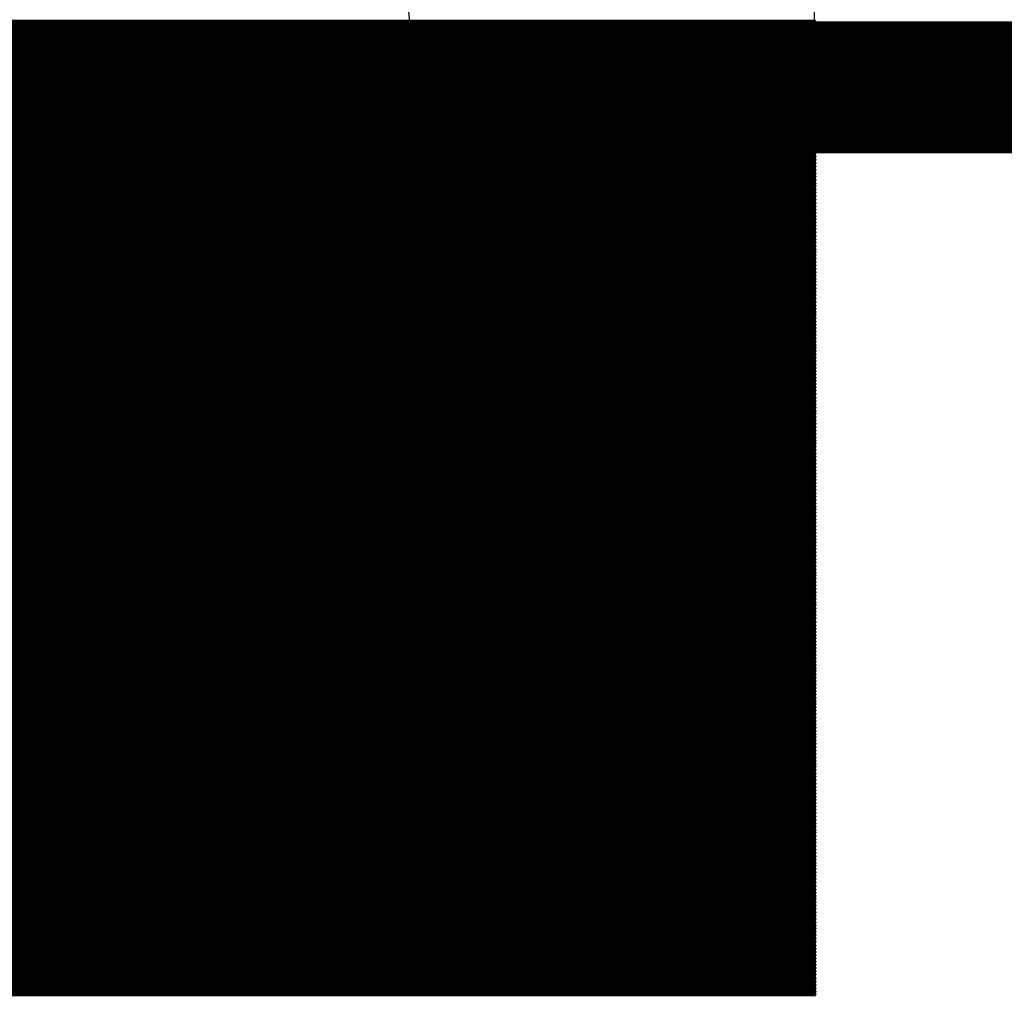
# Model space of a CAD drawing. Extents: x 0 to 23.9, y 0 to 20.7.
# Tile 31 of 127: x 12.279 to 13.037, y 1.561 to 2.313. Entities that reach past the tile are written whole.
import ezdxf

# ---------------------------------------------------------------- set-up
doc = ezdxf.new("R2010")
doc.units = 0
doc.layers.get('0').update_dxf_attribs({"linetype": 'CONTINUOUS'})
doc.layers.add('SEEEDSTUDIOXIAORP2040V1_22_GTO', color=10, linetype='CONTINUOUS')
doc.layers.add('SEEEDSTUDIOXIAORP2040V1_22_GTS', color=9, linetype='CONTINUOUS')

# ---------------------------------------------------------------- blocks, each defined once
blk = doc.blocks.new('ROUND_272')
blk.add_circle((0, 0), 0.6858)
blk = doc.blocks.new('ROUND_7')
blk.add_circle((0, 0), 0)
blk = doc.blocks.new('ROUND_8')
blk.add_circle((0, 0), 0.00127)

msp = doc.modelspace()

# ---------------------------------------------------------------- linework, layer by layer
at = {"layer": 'SEEEDSTUDIOXIAORP2040V1_22_GTO', "const_width": 0.1016}
msp.add_lwpolyline([(3.41884, 2.2606), (20.35556, 2.2606)], dxfattribs=at)
at = {"layer": 'SEEEDSTUDIOXIAORP2040V1_22_GTS'}
for points in [[(12.8905, 3.09626), (12.8905, 1.5621)], [(12.8905, 1.5621), (10.89406, 1.5621)]]:
    msp.add_lwpolyline(points, dxfattribs=at)
for points, const_width in [([(3.41884, 2.2606), (20.35556, 2.2606)], 0.1016), ([(12.8905, 2.3114), (10.89406, 2.3114)], 0.00254), ([(10.89406, 2.30886), (12.8905, 2.30886)], 0.00254), ([(12.8905, 2.30632), (10.89406, 2.30632)], 0.00254), ([(10.89406, 2.30378), (12.8905, 2.30378)], 0.00254), ([(12.8905, 2.30124), (10.89406, 2.30124)], 0.00254), ([(10.89406, 2.2987), (12.8905, 2.2987)], 0.00254), ([(12.8905, 2.29616), (10.89406, 2.29616)], 0.00254), ([(10.89406, 2.29362), (12.8905, 2.29362)], 0.00254), ([(12.8905, 2.29108), (10.89406, 2.29108)], 0.00254), ([(10.89406, 2.28854), (12.8905, 2.28854)], 0.00254), ([(12.8905, 2.286), (10.89406, 2.286)], 0.00254), ([(10.89406, 2.28346), (12.8905, 2.28346)], 0.00254), ([(12.8905, 2.28092), (10.89406, 2.28092)], 0.00254), ([(10.89406, 2.27838), (12.8905, 2.27838)], 0.00254), ([(12.8905, 2.27584), (10.89406, 2.27584)], 0.00254), ([(10.89406, 2.2733), (12.8905, 2.2733)], 0.00254), ([(12.8905, 2.27076), (10.89406, 2.27076)], 0.00254), ([(10.89406, 2.26822), (12.8905, 2.26822)], 0.00254), ([(12.8905, 2.26568), (10.89406, 2.26568)], 0.00254), ([(10.89406, 2.26314), (12.8905, 2.26314)], 0.00254), ([(12.8905, 2.2606), (10.89406, 2.2606)], 0.00254), ([(10.89406, 2.25806), (12.8905, 2.25806)], 0.00254), ([(12.8905, 2.25552), (10.89406, 2.25552)], 0.00254), ([(10.89406, 2.25298), (12.8905, 2.25298)], 0.00254), ([(12.8905, 2.25044), (10.89406, 2.25044)], 0.00254), ([(10.89406, 2.2479), (12.8905, 2.2479)], 0.00254), ([(12.8905, 2.24536), (10.89406, 2.24536)], 0.00254), ([(10.89406, 2.24282), (12.8905, 2.24282)], 0.00254), ([(12.8905, 2.24028), (10.89406, 2.24028)], 0.00254), ([(10.89406, 2.23774), (12.8905, 2.23774)], 0.00254), ([(12.8905, 2.2352), (10.89406, 2.2352)], 0.00254), ([(10.89406, 2.23266), (12.8905, 2.23266)], 0.00254), ([(12.8905, 2.23012), (10.89406, 2.23012)], 0.00254), ([(10.89406, 2.22758), (12.8905, 2.22758)], 0.00254), ([(12.8905, 2.22504), (10.89406, 2.22504)], 0.00254), ([(10.89406, 2.2225), (12.8905, 2.2225)], 0.00254), ([(12.8905, 2.21996), (10.89406, 2.21996)], 0.00254), ([(10.89406, 2.21742), (12.8905, 2.21742)], 0.00254), ([(12.8905, 2.21488), (10.89406, 2.21488)], 0.00254), ([(10.89406, 2.21234), (12.8905, 2.21234)], 0.00254), ([(12.8905, 2.2098), (10.89406, 2.2098)], 0.00254), ([(10.89406, 2.20726), (12.8905, 2.20726)], 0.00254), ([(12.8905, 2.20472), (10.89406, 2.20472)], 0.00254), ([(10.89406, 2.20218), (12.8905, 2.20218)], 0.00254), ([(12.8905, 2.19964), (10.89406, 2.19964)], 0.00254), ([(10.89406, 2.1971), (12.8905, 2.1971)], 0.00254), ([(12.8905, 2.19456), (10.89406, 2.19456)], 0.00254), ([(10.89406, 2.19202), (12.8905, 2.19202)], 0.00254), ([(12.8905, 2.18948), (10.89406, 2.18948)], 0.00254), ([(10.89406, 2.18694), (12.8905, 2.18694)], 0.00254), ([(12.8905, 2.1844), (10.89406, 2.1844)], 0.00254), ([(10.89406, 2.18186), (12.8905, 2.18186)], 0.00254), ([(12.8905, 2.17932), (10.89406, 2.17932)], 0.00254), ([(10.89406, 2.17678), (12.8905, 2.17678)], 0.00254), ([(12.8905, 2.17424), (10.89406, 2.17424)], 0.00254), ([(10.89406, 2.1717), (12.8905, 2.1717)], 0.00254), ([(12.8905, 2.16916), (10.89406, 2.16916)], 0.00254), ([(10.89406, 2.16662), (12.8905, 2.16662)], 0.00254), ([(12.8905, 2.16408), (10.89406, 2.16408)], 0.00254), ([(10.89406, 2.16154), (12.8905, 2.16154)], 0.00254), ([(12.8905, 2.159), (10.89406, 2.159)], 0.00254), ([(10.89406, 2.15646), (12.8905, 2.15646)], 0.00254), ([(12.8905, 2.15392), (10.89406, 2.15392)], 0.00254), ([(10.89406, 2.15138), (12.8905, 2.15138)], 0.00254), ([(12.8905, 2.14884), (10.89406, 2.14884)], 0.00254), ([(10.89406, 2.1463), (12.8905, 2.1463)], 0.00254), ([(12.8905, 2.14376), (10.89406, 2.14376)], 0.00254), ([(10.89406, 2.14122), (12.8905, 2.14122)], 0.00254), ([(12.8905, 2.13868), (10.89406, 2.13868)], 0.00254), ([(10.89406, 2.13614), (12.8905, 2.13614)], 0.00254), ([(12.8905, 2.1336), (10.89406, 2.1336)], 0.00254), ([(10.89406, 2.13106), (12.8905, 2.13106)], 0.00254), ([(10.89406, 2.12852), (12.8905, 2.12852)], 0.00254), ([(12.8905, 2.12852), (10.89406, 2.12852)], 0.00254), ([(12.8905, 2.12598), (10.89406, 2.12598)], 0.00254), ([(10.89406, 2.12344), (12.8905, 2.12344)], 0.00254), ([(12.8905, 2.1209), (10.89406, 2.1209)], 0.00254), ([(10.89406, 2.11836), (12.8905, 2.11836)], 0.00254), ([(12.8905, 2.11582), (10.89406, 2.11582)], 0.00254), ([(10.89406, 2.11328), (12.8905, 2.11328)], 0.00254), ([(12.8905, 2.11074), (10.89406, 2.11074)], 0.00254), ([(10.89406, 2.1082), (12.8905, 2.1082)], 0.00254), ([(12.8905, 2.10566), (10.89406, 2.10566)], 0.00254), ([(10.89406, 2.10312), (12.8905, 2.10312)], 0.00254), ([(12.8905, 2.10058), (10.89406, 2.10058)], 0.00254), ([(10.89406, 2.09804), (12.8905, 2.09804)], 0.00254), ([(12.8905, 2.0955), (10.89406, 2.0955)], 0.00254), ([(10.89406, 2.09296), (12.8905, 2.09296)], 0.00254), ([(12.8905, 2.09042), (10.89406, 2.09042)], 0.00254), ([(10.89406, 2.08788), (12.8905, 2.08788)], 0.00254), ([(12.8905, 2.08534), (10.89406, 2.08534)], 0.00254), ([(10.89406, 2.0828), (12.8905, 2.0828)], 0.00254), ([(12.8905, 2.08026), (10.89406, 2.08026)], 0.00254), ([(10.89406, 2.07772), (12.8905, 2.07772)], 0.00254), ([(12.8905, 2.07518), (10.89406, 2.07518)], 0.00254), ([(10.89406, 2.07264), (12.8905, 2.07264)], 0.00254), ([(12.8905, 2.0701), (10.89406, 2.0701)], 0.00254), ([(10.89406, 2.06756), (12.8905, 2.06756)], 0.00254), ([(12.8905, 2.06502), (10.89406, 2.06502)], 0.00254), ([(10.89406, 2.06248), (12.8905, 2.06248)], 0.00254), ([(12.8905, 2.05994), (10.89406, 2.05994)], 0.00254), ([(10.89406, 2.0574), (12.8905, 2.0574)], 0.00254), ([(12.8905, 2.05486), (10.89406, 2.05486)], 0.00254), ([(10.89406, 2.05232), (12.8905, 2.05232)], 0.00254), ([(12.8905, 2.04978), (10.89406, 2.04978)], 0.00254), ([(10.89406, 2.04724), (12.8905, 2.04724)], 0.00254), ([(12.8905, 2.0447), (10.89406, 2.0447)], 0.00254), ([(10.89406, 2.04216), (12.8905, 2.04216)], 0.00254), ([(12.8905, 2.03962), (10.89406, 2.03962)], 0.00254), ([(10.89406, 2.03708), (12.8905, 2.03708)], 0.00254), ([(12.8905, 2.03454), (10.89406, 2.03454)], 0.00254), ([(10.89406, 2.032), (12.8905, 2.032)], 0.00254), ([(12.8905, 2.02946), (10.89406, 2.02946)], 0.00254), ([(10.89406, 2.02692), (12.8905, 2.02692)], 0.00254), ([(12.8905, 2.02438), (10.89406, 2.02438)], 0.00254), ([(10.89406, 2.02184), (12.8905, 2.02184)], 0.00254), ([(12.8905, 2.0193), (10.89406, 2.0193)], 0.00254), ([(10.89406, 2.01676), (12.8905, 2.01676)], 0.00254), ([(12.8905, 2.01422), (10.89406, 2.01422)], 0.00254), ([(10.89406, 2.01168), (12.8905, 2.01168)], 0.00254), ([(12.8905, 2.00914), (10.89406, 2.00914)], 0.00254), ([(10.89406, 2.0066), (12.8905, 2.0066)], 0.00254), ([(12.8905, 2.00406), (10.89406, 2.00406)], 0.00254), ([(10.89406, 2.00152), (12.8905, 2.00152)], 0.00254), ([(12.8905, 1.99898), (10.89406, 1.99898)], 0.00254), ([(10.89406, 1.99644), (12.8905, 1.99644)], 0.00254), ([(12.8905, 1.9939), (10.89406, 1.9939)], 0.00254), ([(10.89406, 1.99136), (12.8905, 1.99136)], 0.00254), ([(12.8905, 1.98882), (10.89406, 1.98882)], 0.00254), ([(10.89406, 1.98628), (12.8905, 1.98628)], 0.00254), ([(12.8905, 1.98374), (10.89406, 1.98374)], 0.00254), ([(10.89406, 1.9812), (12.8905, 1.9812)], 0.00254), ([(12.8905, 1.97866), (10.89406, 1.97866)], 0.00254), ([(10.89406, 1.97612), (12.8905, 1.97612)], 0.00254), ([(12.8905, 1.97358), (10.89406, 1.97358)], 0.00254), ([(10.89406, 1.97104), (12.8905, 1.97104)], 0.00254), ([(12.8905, 1.9685), (10.89406, 1.9685)], 0.00254), ([(10.89406, 1.96596), (12.8905, 1.96596)], 0.00254), ([(12.8905, 1.96342), (10.89406, 1.96342)], 0.00254), ([(10.89406, 1.96088), (12.8905, 1.96088)], 0.00254), ([(12.8905, 1.95834), (10.89406, 1.95834)], 0.00254), ([(10.89406, 1.9558), (12.8905, 1.9558)], 0.00254), ([(12.8905, 1.95326), (10.89406, 1.95326)], 0.00254), ([(10.89406, 1.95072), (12.8905, 1.95072)], 0.00254), ([(12.8905, 1.94818), (10.89406, 1.94818)], 0.00254), ([(10.89406, 1.94564), (12.8905, 1.94564)], 0.00254), ([(12.8905, 1.9431), (10.89406, 1.9431)], 0.00254), ([(10.89406, 1.94056), (12.8905, 1.94056)], 0.00254), ([(12.8905, 1.93802), (10.89406, 1.93802)], 0.00254), ([(10.89406, 1.93548), (12.8905, 1.93548)], 0.00254), ([(12.8905, 1.93294), (10.89406, 1.93294)], 0.00254), ([(10.89406, 1.9304), (12.8905, 1.9304)], 0.00254), ([(12.8905, 1.92786), (10.89406, 1.92786)], 0.00254), ([(10.89406, 1.92532), (12.8905, 1.92532)], 0.00254), ([(12.8905, 1.92278), (10.89406, 1.92278)], 0.00254), ([(10.89406, 1.92024), (12.8905, 1.92024)], 0.00254), ([(12.8905, 1.9177), (10.89406, 1.9177)], 0.00254), ([(10.89406, 1.91516), (12.8905, 1.91516)], 0.00254), ([(12.8905, 1.91262), (10.89406, 1.91262)], 0.00254), ([(10.89406, 1.91008), (12.8905, 1.91008)], 0.00254), ([(12.8905, 1.90754), (10.89406, 1.90754)], 0.00254), ([(10.89406, 1.905), (12.8905, 1.905)], 0.00254), ([(12.8905, 1.90246), (10.89406, 1.90246)], 0.00254), ([(10.89406, 1.89992), (12.8905, 1.89992)], 0.00254), ([(12.8905, 1.89738), (10.89406, 1.89738)], 0.00254), ([(10.89406, 1.89484), (12.8905, 1.89484)], 0.00254), ([(12.8905, 1.8923), (10.89406, 1.8923)], 0.00254), ([(10.89406, 1.88976), (12.8905, 1.88976)], 0.00254), ([(12.8905, 1.88722), (10.89406, 1.88722)], 0.00254), ([(10.89406, 1.88468), (12.8905, 1.88468)], 0.00254), ([(12.8905, 1.88214), (10.89406, 1.88214)], 0.00254), ([(10.89406, 1.8796), (12.8905, 1.8796)], 0.00254), ([(12.8905, 1.87706), (10.89406, 1.87706)], 0.00254), ([(10.89406, 1.87452), (12.8905, 1.87452)], 0.00254), ([(12.8905, 1.87198), (10.89406, 1.87198)], 0.00254), ([(10.89406, 1.86944), (12.8905, 1.86944)], 0.00254), ([(12.8905, 1.8669), (10.89406, 1.8669)], 0.00254), ([(10.89406, 1.86436), (12.8905, 1.86436)], 0.00254), ([(12.8905, 1.86182), (10.89406, 1.86182)], 0.00254), ([(10.89406, 1.85928), (12.8905, 1.85928)], 0.00254), ([(12.8905, 1.85674), (10.89406, 1.85674)], 0.00254), ([(10.89406, 1.8542), (12.8905, 1.8542)], 0.00254), ([(12.8905, 1.85166), (10.89406, 1.85166)], 0.00254), ([(10.89406, 1.84912), (12.8905, 1.84912)], 0.00254), ([(12.8905, 1.84658), (10.89406, 1.84658)], 0.00254), ([(10.89406, 1.84404), (12.8905, 1.84404)], 0.00254), ([(12.8905, 1.8415), (10.89406, 1.8415)], 0.00254), ([(10.89406, 1.83896), (12.8905, 1.83896)], 0.00254), ([(12.8905, 1.83642), (10.89406, 1.83642)], 0.00254), ([(10.89406, 1.83388), (12.8905, 1.83388)], 0.00254), ([(12.8905, 1.83134), (10.89406, 1.83134)], 0.00254), ([(10.89406, 1.8288), (12.8905, 1.8288)], 0.00254), ([(12.8905, 1.82626), (10.89406, 1.82626)], 0.00254), ([(10.89406, 1.82372), (12.8905, 1.82372)], 0.00254), ([(12.8905, 1.82118), (10.89406, 1.82118)], 0.00254), ([(10.89406, 1.81864), (12.8905, 1.81864)], 0.00254), ([(12.8905, 1.8161), (10.89406, 1.8161)], 0.00254), ([(10.89406, 1.81356), (12.8905, 1.81356)], 0.00254), ([(12.8905, 1.81102), (10.89406, 1.81102)], 0.00254), ([(10.89406, 1.80848), (12.8905, 1.80848)], 0.00254), ([(12.8905, 1.80594), (10.89406, 1.80594)], 0.00254), ([(10.89406, 1.8034), (12.8905, 1.8034)], 0.00254), ([(12.8905, 1.80086), (10.89406, 1.80086)], 0.00254), ([(10.89406, 1.79832), (12.8905, 1.79832)], 0.00254), ([(12.8905, 1.79578), (10.89406, 1.79578)], 0.00254), ([(10.89406, 1.79324), (12.8905, 1.79324)], 0.00254), ([(12.8905, 1.7907), (10.89406, 1.7907)], 0.00254), ([(10.89406, 1.78816), (12.8905, 1.78816)], 0.00254), ([(12.8905, 1.78562), (10.89406, 1.78562)], 0.00254), ([(10.89406, 1.78308), (12.8905, 1.78308)], 0.00254), ([(12.8905, 1.78054), (10.89406, 1.78054)], 0.00254), ([(10.89406, 1.778), (12.8905, 1.778)], 0.00254), ([(12.8905, 1.77546), (10.89406, 1.77546)], 0.00254), ([(10.89406, 1.77292), (12.8905, 1.77292)], 0.00254), ([(12.8905, 1.77038), (10.89406, 1.77038)], 0.00254), ([(10.89406, 1.76784), (12.8905, 1.76784)], 0.00254), ([(12.8905, 1.7653), (10.89406, 1.7653)], 0.00254), ([(10.89406, 1.76276), (12.8905, 1.76276)], 0.00254), ([(12.8905, 1.76022), (10.89406, 1.76022)], 0.00254), ([(10.89406, 1.75768), (12.8905, 1.75768)], 0.00254), ([(12.8905, 1.75514), (10.89406, 1.75514)], 0.00254), ([(10.89406, 1.7526), (12.8905, 1.7526)], 0.00254), ([(12.8905, 1.75006), (10.89406, 1.75006)], 0.00254), ([(10.89406, 1.74752), (12.8905, 1.74752)], 0.00254), ([(12.8905, 1.74498), (10.89406, 1.74498)], 0.00254), ([(10.89406, 1.74244), (12.8905, 1.74244)], 0.00254), ([(12.8905, 1.7399), (10.89406, 1.7399)], 0.00254), ([(10.89406, 1.73736), (12.8905, 1.73736)], 0.00254), ([(12.8905, 1.73482), (10.89406, 1.73482)], 0.00254), ([(10.89406, 1.73228), (12.8905, 1.73228)], 0.00254), ([(12.8905, 1.72974), (10.89406, 1.72974)], 0.00254), ([(10.89406, 1.7272), (12.8905, 1.7272)], 0.00254), ([(12.8905, 1.72466), (10.89406, 1.72466)], 0.00254), ([(10.89406, 1.72212), (12.8905, 1.72212)], 0.00254), ([(12.8905, 1.71958), (10.89406, 1.71958)], 0.00254), ([(10.89406, 1.71704), (12.8905, 1.71704)], 0.00254), ([(12.8905, 1.7145), (10.89406, 1.7145)], 0.00254), ([(10.89406, 1.71196), (12.8905, 1.71196)], 0.00254), ([(12.8905, 1.70942), (10.89406, 1.70942)], 0.00254), ([(10.89406, 1.70688), (12.8905, 1.70688)], 0.00254), ([(12.8905, 1.70434), (10.89406, 1.70434)], 0.00254), ([(10.89406, 1.7018), (12.8905, 1.7018)], 0.00254), ([(12.8905, 1.69926), (10.89406, 1.69926)], 0.00254), ([(10.89406, 1.69672), (12.8905, 1.69672)], 0.00254), ([(12.8905, 1.69418), (10.89406, 1.69418)], 0.00254), ([(10.89406, 1.69164), (12.8905, 1.69164)], 0.00254), ([(12.8905, 1.6891), (10.89406, 1.6891)], 0.00254), ([(10.89406, 1.68656), (12.8905, 1.68656)], 0.00254), ([(12.8905, 1.68402), (10.89406, 1.68402)], 0.00254), ([(10.89406, 1.68148), (12.8905, 1.68148)], 0.00254), ([(12.8905, 1.67894), (10.89406, 1.67894)], 0.00254), ([(10.89406, 1.6764), (12.8905, 1.6764)], 0.00254), ([(12.8905, 1.67386), (10.89406, 1.67386)], 0.00254), ([(10.89406, 1.67132), (12.8905, 1.67132)], 0.00254), ([(12.8905, 1.66878), (10.89406, 1.66878)], 0.00254), ([(10.89406, 1.66624), (12.8905, 1.66624)], 0.00254), ([(12.8905, 1.6637), (10.89406, 1.6637)], 0.00254), ([(10.89406, 1.66116), (12.8905, 1.66116)], 0.00254), ([(12.8905, 1.65862), (10.89406, 1.65862)], 0.00254), ([(10.89406, 1.65608), (12.8905, 1.65608)], 0.00254), ([(12.8905, 1.65354), (10.89406, 1.65354)], 0.00254), ([(10.89406, 1.651), (12.8905, 1.651)], 0.00254), ([(12.8905, 1.64846), (10.89406, 1.64846)], 0.00254), ([(10.89406, 1.64592), (12.8905, 1.64592)], 0.00254), ([(12.8905, 1.64338), (10.89406, 1.64338)], 0.00254), ([(10.89406, 1.64084), (12.8905, 1.64084)], 0.00254), ([(12.8905, 1.6383), (10.89406, 1.6383)], 0.00254), ([(10.89406, 1.63576), (12.8905, 1.63576)], 0.00254), ([(12.8905, 1.63322), (10.89406, 1.63322)], 0.00254), ([(10.89406, 1.63068), (12.8905, 1.63068)], 0.00254), ([(12.8905, 1.62814), (10.89406, 1.62814)], 0.00254), ([(10.89406, 1.6256), (12.8905, 1.6256)], 0.00254), ([(12.8905, 1.62306), (10.89406, 1.62306)], 0.00254), ([(10.89406, 1.62052), (12.8905, 1.62052)], 0.00254), ([(12.8905, 1.61798), (10.89406, 1.61798)], 0.00254), ([(10.89406, 1.61544), (12.8905, 1.61544)], 0.00254), ([(12.8905, 1.6129), (10.89406, 1.6129)], 0.00254), ([(10.89406, 1.61036), (12.8905, 1.61036)], 0.00254), ([(12.8905, 1.60782), (10.89406, 1.60782)], 0.00254), ([(10.89406, 1.60528), (12.8905, 1.60528)], 0.00254), ([(12.8905, 1.60274), (10.89406, 1.60274)], 0.00254), ([(10.89406, 1.6002), (12.8905, 1.6002)], 0.00254), ([(12.8905, 1.59766), (10.89406, 1.59766)], 0.00254), ([(10.89406, 1.59512), (12.8905, 1.59512)], 0.00254), ([(12.8905, 1.59258), (10.89406, 1.59258)], 0.00254), ([(10.89406, 1.59004), (12.8905, 1.59004)], 0.00254), ([(12.8905, 1.5875), (10.89406, 1.5875)], 0.00254), ([(10.89406, 1.58496), (12.8905, 1.58496)], 0.00254), ([(12.8905, 1.58242), (10.89406, 1.58242)], 0.00254), ([(10.89406, 1.57988), (12.8905, 1.57988)], 0.00254), ([(12.8905, 1.57734), (10.89406, 1.57734)], 0.00254), ([(10.89406, 1.5748), (12.8905, 1.5748)], 0.00254), ([(12.8905, 1.57226), (10.89406, 1.57226)], 0.00254), ([(10.89406, 1.56972), (12.8905, 1.56972)], 0.00254), ([(12.8905, 1.56718), (10.89406, 1.56718)], 0.00254), ([(10.89406, 1.56464), (12.8905, 1.56464)], 0.00254), ([(12.8905, 1.5621), (10.89406, 1.5621)], 0.00254)]:
    msp.add_lwpolyline(points, dxfattribs=dict(at, const_width=const_width))

# ---------------------------------------------------------------- block references
for name, p in [('ROUND_272', (11.89482, 2.2606)), ('ROUND_8', (12.8905, 2.3114)), ('ROUND_8', (12.8905, 2.30886)), ('ROUND_8', (12.8905, 2.30632)), ('ROUND_8', (12.8905, 2.30378)), ('ROUND_8', (12.8905, 2.30124)), ('ROUND_8', (12.8905, 2.2987)), ('ROUND_8', (12.8905, 2.29616)), ('ROUND_8', (12.8905, 2.29362)), ('ROUND_8', (12.8905, 2.29108)), ('ROUND_8', (12.8905, 2.28854)), ('ROUND_8', (12.8905, 2.286)), ('ROUND_8', (12.8905, 2.28346)), ('ROUND_8', (12.8905, 2.28092)), ('ROUND_8', (12.8905, 2.27838)), ('ROUND_8', (12.8905, 2.27584)), ('ROUND_8', (12.8905, 2.2733)), ('ROUND_8', (12.8905, 2.27076)), ('ROUND_8', (12.8905, 2.26822)), ('ROUND_8', (12.8905, 2.26568)), ('ROUND_8', (12.8905, 2.26314)), ('ROUND_8', (12.8905, 2.2606)), ('ROUND_8', (12.8905, 2.25806)), ('ROUND_8', (12.8905, 2.25552)), ('ROUND_8', (12.8905, 2.25298)), ('ROUND_8', (12.8905, 2.25044)), ('ROUND_8', (12.8905, 2.2479)), ('ROUND_8', (12.8905, 2.24536)), ('ROUND_8', (12.8905, 2.24282)), ('ROUND_8', (12.8905, 2.24028)), ('ROUND_8', (12.8905, 2.23774)), ('ROUND_8', (12.8905, 2.2352)), ('ROUND_8', (12.8905, 2.23266)), ('ROUND_8', (12.8905, 2.23012)), ('ROUND_8', (12.8905, 2.22758)), ('ROUND_8', (12.8905, 2.22504)), ('ROUND_8', (12.8905, 2.2225)), ('ROUND_8', (12.8905, 2.21996)), ('ROUND_8', (12.8905, 2.21742)), ('ROUND_8', (12.8905, 2.21488)), ('ROUND_8', (12.8905, 2.21234)), ('ROUND_8', (12.8905, 2.2098)), ('ROUND_8', (12.8905, 2.20726)), ('ROUND_8', (12.8905, 2.20472)), ('ROUND_8', (12.8905, 2.20218)), ('ROUND_8', (12.8905, 2.19964)), ('ROUND_8', (12.8905, 2.1971)), ('ROUND_8', (12.8905, 2.19456)), ('ROUND_8', (12.8905, 2.19202)), ('ROUND_8', (12.8905, 2.18948)), ('ROUND_8', (12.8905, 2.18694)), ('ROUND_8', (12.8905, 2.1844)), ('ROUND_8', (12.8905, 2.18186)), ('ROUND_8', (12.8905, 2.17932)), ('ROUND_8', (12.8905, 2.17678)), ('ROUND_8', (12.8905, 2.17424)), ('ROUND_8', (12.8905, 2.1717)), ('ROUND_8', (12.8905, 2.16916)), ('ROUND_8', (12.8905, 2.16662)), ('ROUND_8', (12.8905, 2.16408)), ('ROUND_8', (12.8905, 2.16154)), ('ROUND_8', (12.8905, 2.159)), ('ROUND_8', (12.8905, 2.15646)), ('ROUND_8', (12.8905, 2.15392)), ('ROUND_8', (12.8905, 2.15138)), ('ROUND_8', (12.8905, 2.14884)), ('ROUND_8', (12.8905, 2.1463)), ('ROUND_8', (12.8905, 2.14376)), ('ROUND_8', (12.8905, 2.14122)), ('ROUND_8', (12.8905, 2.13868)), ('ROUND_8', (12.8905, 2.13614)), ('ROUND_8', (12.8905, 2.1336)), ('ROUND_8', (12.8905, 2.13106)), ('ROUND_8', (12.8905, 2.12852)), ('ROUND_8', (12.8905, 2.12598)), ('ROUND_8', (12.8905, 2.12344)), ('ROUND_8', (12.8905, 2.1209)), ('ROUND_8', (12.8905, 2.11836)), ('ROUND_8', (12.8905, 2.11582)), ('ROUND_8', (12.8905, 2.11328)), ('ROUND_8', (12.8905, 2.11074)), ('ROUND_8', (12.8905, 2.1082)), ('ROUND_8', (12.8905, 2.10566)), ('ROUND_8', (12.8905, 2.10312)), ('ROUND_8', (12.8905, 2.10058)), ('ROUND_8', (12.8905, 2.09804)), ('ROUND_8', (12.8905, 2.0955)), ('ROUND_8', (12.8905, 2.09296)), ('ROUND_8', (12.8905, 2.09042)), ('ROUND_8', (12.8905, 2.08788)), ('ROUND_8', (12.8905, 2.08534)), ('ROUND_8', (12.8905, 2.0828)), ('ROUND_8', (12.8905, 2.08026)), ('ROUND_8', (12.8905, 2.07772)), ('ROUND_8', (12.8905, 2.07518)), ('ROUND_8', (12.8905, 2.07264)), ('ROUND_8', (12.8905, 2.0701)), ('ROUND_8', (12.8905, 2.06756)), ('ROUND_8', (12.8905, 2.06502)), ('ROUND_8', (12.8905, 2.06248)), ('ROUND_8', (12.8905, 2.05994)), ('ROUND_8', (12.8905, 2.0574)), ('ROUND_8', (12.8905, 2.05486)), ('ROUND_8', (12.8905, 2.05232)), ('ROUND_8', (12.8905, 2.04978)), ('ROUND_8', (12.8905, 2.04724)), ('ROUND_8', (12.8905, 2.0447)), ('ROUND_8', (12.8905, 2.04216)), ('ROUND_8', (12.8905, 2.03962)), ('ROUND_8', (12.8905, 2.03708)), ('ROUND_8', (12.8905, 2.03454)), ('ROUND_8', (12.8905, 2.032)), ('ROUND_8', (12.8905, 2.02946)), ('ROUND_8', (12.8905, 2.02692)), ('ROUND_8', (12.8905, 2.02438)), ('ROUND_8', (12.8905, 2.02184)), ('ROUND_8', (12.8905, 2.0193)), ('ROUND_8', (12.8905, 2.01676)), ('ROUND_8', (12.8905, 2.01422)), ('ROUND_8', (12.8905, 2.01168)), ('ROUND_8', (12.8905, 2.00914)), ('ROUND_8', (12.8905, 2.0066)), ('ROUND_8', (12.8905, 2.00406)), ('ROUND_8', (12.8905, 2.00152)), ('ROUND_8', (12.8905, 1.99898)), ('ROUND_8', (12.8905, 1.99644)), ('ROUND_8', (12.8905, 1.9939)), ('ROUND_8', (12.8905, 1.99136)), ('ROUND_8', (12.8905, 1.98882)), ('ROUND_8', (12.8905, 1.98628)), ('ROUND_8', (12.8905, 1.98374)), ('ROUND_8', (12.8905, 1.9812)), ('ROUND_8', (12.8905, 1.97866)), ('ROUND_8', (12.8905, 1.97612)), ('ROUND_8', (12.8905, 1.97358)), ('ROUND_8', (12.8905, 1.97104)), ('ROUND_8', (12.8905, 1.9685)), ('ROUND_8', (12.8905, 1.96596)), ('ROUND_8', (12.8905, 1.96342)), ('ROUND_8', (12.8905, 1.96088)), ('ROUND_8', (12.8905, 1.95834)), ('ROUND_8', (12.8905, 1.9558)), ('ROUND_8', (12.8905, 1.95326)), ('ROUND_8', (12.8905, 1.95072)), ('ROUND_8', (12.8905, 1.94818)), ('ROUND_8', (12.8905, 1.94564)), ('ROUND_8', (12.8905, 1.9431)), ('ROUND_8', (12.8905, 1.94056)), ('ROUND_8', (12.8905, 1.93802)), ('ROUND_8', (12.8905, 1.93548)), ('ROUND_8', (12.8905, 1.93294)), ('ROUND_8', (12.8905, 1.9304)), ('ROUND_8', (12.8905, 1.92786)), ('ROUND_8', (12.8905, 1.92532)), ('ROUND_8', (12.8905, 1.92278)), ('ROUND_8', (12.8905, 1.92024)), ('ROUND_8', (12.8905, 1.9177)), ('ROUND_8', (12.8905, 1.91516)), ('ROUND_8', (12.8905, 1.91262)), ('ROUND_8', (12.8905, 1.91008)), ('ROUND_8', (12.8905, 1.90754)), ('ROUND_8', (12.8905, 1.905)), ('ROUND_8', (12.8905, 1.90246)), ('ROUND_8', (12.8905, 1.89992)), ('ROUND_8', (12.8905, 1.89738)), ('ROUND_8', (12.8905, 1.89484)), ('ROUND_8', (12.8905, 1.8923)), ('ROUND_8', (12.8905, 1.88976)), ('ROUND_8', (12.8905, 1.88722)), ('ROUND_8', (12.8905, 1.88468)), ('ROUND_8', (12.8905, 1.88214)), ('ROUND_8', (12.8905, 1.8796)), ('ROUND_8', (12.8905, 1.87706)), ('ROUND_8', (12.8905, 1.87452)), ('ROUND_8', (12.8905, 1.87198)), ('ROUND_8', (12.8905, 1.86944)), ('ROUND_8', (12.8905, 1.8669)), ('ROUND_8', (12.8905, 1.86436)), ('ROUND_8', (12.8905, 1.86182)), ('ROUND_8', (12.8905, 1.85928)), ('ROUND_8', (12.8905, 1.85674)), ('ROUND_8', (12.8905, 1.8542)), ('ROUND_8', (12.8905, 1.85166)), ('ROUND_8', (12.8905, 1.84912)), ('ROUND_8', (12.8905, 1.84658)), ('ROUND_8', (12.8905, 1.84404)), ('ROUND_8', (12.8905, 1.8415)), ('ROUND_8', (12.8905, 1.83896)), ('ROUND_8', (12.8905, 1.83642)), ('ROUND_8', (12.8905, 1.83388)), ('ROUND_8', (12.8905, 1.83134)), ('ROUND_8', (12.8905, 1.8288)), ('ROUND_8', (12.8905, 1.82626)), ('ROUND_8', (12.8905, 1.82372)), ('ROUND_8', (12.8905, 1.82118)), ('ROUND_8', (12.8905, 1.81864)), ('ROUND_8', (12.8905, 1.8161)), ('ROUND_8', (12.8905, 1.81356)), ('ROUND_8', (12.8905, 1.81102)), ('ROUND_8', (12.8905, 1.80848)), ('ROUND_8', (12.8905, 1.80594)), ('ROUND_8', (12.8905, 1.8034)), ('ROUND_8', (12.8905, 1.80086)), ('ROUND_8', (12.8905, 1.79832)), ('ROUND_8', (12.8905, 1.79578)), ('ROUND_8', (12.8905, 1.79324)), ('ROUND_8', (12.8905, 1.7907)), ('ROUND_8', (12.8905, 1.78816)), ('ROUND_8', (12.8905, 1.78562)), ('ROUND_8', (12.8905, 1.78308)), ('ROUND_8', (12.8905, 1.78054)), ('ROUND_8', (12.8905, 1.778)), ('ROUND_8', (12.8905, 1.77546)), ('ROUND_8', (12.8905, 1.77292)), ('ROUND_8', (12.8905, 1.77038)), ('ROUND_8', (12.8905, 1.76784)), ('ROUND_8', (12.8905, 1.7653)), ('ROUND_8', (12.8905, 1.76276)), ('ROUND_8', (12.8905, 1.76022)), ('ROUND_8', (12.8905, 1.75768)), ('ROUND_8', (12.8905, 1.75514)), ('ROUND_8', (12.8905, 1.7526)), ('ROUND_8', (12.8905, 1.75006)), ('ROUND_8', (12.8905, 1.74752)), ('ROUND_8', (12.8905, 1.74498)), ('ROUND_8', (12.8905, 1.74244)), ('ROUND_8', (12.8905, 1.7399)), ('ROUND_8', (12.8905, 1.73736)), ('ROUND_8', (12.8905, 1.73482)), ('ROUND_8', (12.8905, 1.73228)), ('ROUND_8', (12.8905, 1.72974)), ('ROUND_8', (12.8905, 1.7272)), ('ROUND_8', (12.8905, 1.72466)), ('ROUND_8', (12.8905, 1.72212)), ('ROUND_8', (12.8905, 1.71958)), ('ROUND_8', (12.8905, 1.71704)), ('ROUND_8', (12.8905, 1.7145)), ('ROUND_8', (12.8905, 1.71196)), ('ROUND_8', (12.8905, 1.70942)), ('ROUND_8', (12.8905, 1.70688)), ('ROUND_8', (12.8905, 1.70434)), ('ROUND_8', (12.8905, 1.7018)), ('ROUND_8', (12.8905, 1.69926)), ('ROUND_8', (12.8905, 1.69672)), ('ROUND_8', (12.8905, 1.69418)), ('ROUND_8', (12.8905, 1.69164)), ('ROUND_8', (12.8905, 1.6891)), ('ROUND_8', (12.8905, 1.68656)), ('ROUND_8', (12.8905, 1.68402)), ('ROUND_8', (12.8905, 1.68148)), ('ROUND_8', (12.8905, 1.67894)), ('ROUND_8', (12.8905, 1.6764)), ('ROUND_8', (12.8905, 1.67386)), ('ROUND_8', (12.8905, 1.67132)), ('ROUND_8', (12.8905, 1.66878)), ('ROUND_8', (12.8905, 1.66624)), ('ROUND_8', (12.8905, 1.6637)), ('ROUND_8', (12.8905, 1.66116)), ('ROUND_8', (12.8905, 1.65862)), ('ROUND_8', (12.8905, 1.65608)), ('ROUND_8', (12.8905, 1.65354)), ('ROUND_8', (12.8905, 1.651)), ('ROUND_8', (12.8905, 1.64846)), ('ROUND_8', (12.8905, 1.64592)), ('ROUND_8', (12.8905, 1.64338)), ('ROUND_8', (12.8905, 1.64084)), ('ROUND_8', (12.8905, 1.6383)), ('ROUND_8', (12.8905, 1.63576)), ('ROUND_8', (12.8905, 1.63322)), ('ROUND_8', (12.8905, 1.63068)), ('ROUND_8', (12.8905, 1.62814)), ('ROUND_8', (12.8905, 1.6256)), ('ROUND_8', (12.8905, 1.62306)), ('ROUND_8', (12.8905, 1.62052)), ('ROUND_8', (12.8905, 1.61798)), ('ROUND_8', (12.8905, 1.61544)), ('ROUND_8', (12.8905, 1.6129)), ('ROUND_8', (12.8905, 1.61036)), ('ROUND_8', (12.8905, 1.60782)), ('ROUND_8', (12.8905, 1.60528)), ('ROUND_8', (12.8905, 1.60274)), ('ROUND_8', (12.8905, 1.6002)), ('ROUND_8', (12.8905, 1.59766)), ('ROUND_8', (12.8905, 1.59512)), ('ROUND_8', (12.8905, 1.59258)), ('ROUND_8', (12.8905, 1.59004)), ('ROUND_8', (12.8905, 1.5875)), ('ROUND_8', (12.8905, 1.58496)), ('ROUND_8', (12.8905, 1.58242)), ('ROUND_8', (12.8905, 1.57988)), ('ROUND_8', (12.8905, 1.57734)), ('ROUND_8', (12.8905, 1.5748)), ('ROUND_8', (12.8905, 1.57226)), ('ROUND_8', (12.8905, 1.56972)), ('ROUND_8', (12.8905, 1.56718)), ('ROUND_8', (12.8905, 1.56464)), ('ROUND_8', (12.8905, 1.5621)), ('ROUND_7', (12.8905, 1.5621))]:
    msp.add_blockref(name, p, dxfattribs=at)

doc.saveas('drawing.dxf')
